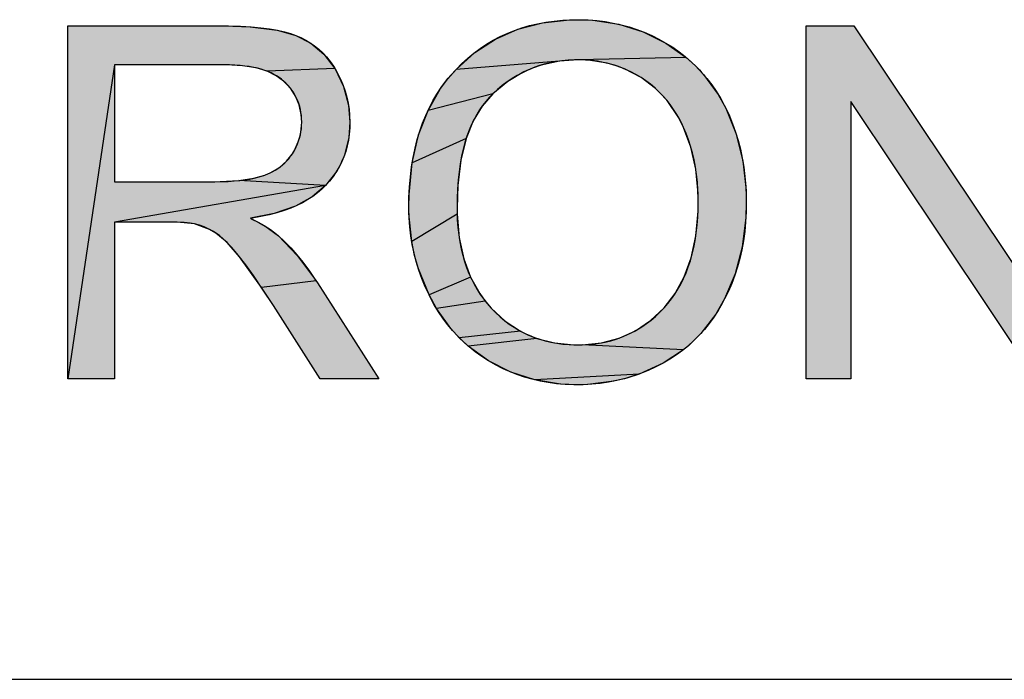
# Model space of a CAD drawing. Extents: x 0 to 841, y 0 to 594.
# Tile 47 of 102: x 674.63 to 684.56, y 63 to 69.65. Entities that reach past the tile are written whole.
import ezdxf

# ---------------------------------------------------------------- set-up
doc = ezdxf.new("R2010")
doc.units = 0
doc.header["$LTSCALE"] = 46.255
doc.header["$MEASUREMENT"] = 0
doc.layers.get('0').update_dxf_attribs({"linetype": 'CONTINUOUS'})

msp = doc.modelspace()

# ---------------------------------------------------------------- linework, layer by layer
at = {"color": 4, "linetype": 'Continuous'}
for p, q in [((676.69329, 69.58665), (676.95442, 69.5782)), ((679.65292, 69.55374), (679.90087, 69.61856)), ((679.90087, 69.61856), (680.17391, 69.64796)), ((680.17391, 69.64796), (680.25802, 69.64956)), ((680.25802, 69.64956), (680.40849, 69.64387)), ((680.40849, 69.64387), (680.67079, 69.60432)), ((680.67079, 69.60432), (680.91605, 69.5278)), ((676.95442, 69.5782), (677.22587, 69.54382)), ((677.22587, 69.54382), (677.41634, 69.49049)), ((677.41634, 69.49049), (677.56763, 69.41215)), ((679.42616, 69.45412), (679.65292, 69.55374)), ((680.91605, 69.5278), (681.14581, 69.41431)), ((677.56763, 69.41215), (677.69781, 69.30231)), ((679.2188, 69.31941), (679.42616, 69.45412)), ((681.14581, 69.41431), (681.35019, 69.26962)), ((677.69781, 69.30231), (677.80832, 69.15886)), ((679.02972, 69.14849), (679.2188, 69.31941)), ((675.58679, 69.19321), (675.11629, 66.02937)), ((676.71471, 69.19321), (675.58679, 69.19322)), ((675.58679, 69.19322), (675.58679, 68.01635)), ((676.8787, 69.18515), (676.71471, 69.19321)), ((677.01425, 69.16315), (676.8787, 69.18515)), ((680.07377, 69.23191), (679.02972, 69.14849)), ((679.8884, 69.19141), (679.80014, 69.16072)), ((680.07377, 69.23191), (679.8884, 69.19141)), ((680.2604, 69.2445), (680.07377, 69.23191)), ((681.35019, 69.26962), (680.2604, 69.2445)), ((680.36689, 69.24028), (680.2604, 69.2445)), ((680.55392, 69.21056), (680.36689, 69.24028)), ((680.64321, 69.1851), (680.55392, 69.21056)), ((680.72979, 69.1526), (680.64321, 69.1851)), ((681.35019, 69.26962), (681.44142, 69.18689)), ((681.44142, 69.18689), (681.52551, 69.09712)), ((677.12577, 69.12933), (677.01425, 69.16315)), ((677.80832, 69.15886), (677.12577, 69.12933)), ((677.21706, 69.08507), (677.12577, 69.12933)), ((677.29126, 69.03086), (677.21706, 69.08507)), ((677.80832, 69.15886), (677.81216, 69.15266)), ((677.81216, 69.15266), (677.89712, 68.97691)), ((678.94745, 69.05465), (679.02972, 69.14849)), ((679.71473, 69.12305), (679.55244, 69.02672)), ((679.80014, 69.16072), (679.71473, 69.12305)), ((680.8949, 69.06649), (680.72979, 69.1526)), ((681.52551, 69.09712), (681.67222, 68.89639)), ((677.36046, 68.95833), (677.29126, 69.03086)), ((678.873, 68.9545), (678.94745, 69.05465)), ((679.55244, 69.02672), (679.39989, 68.90086)), ((681.04028, 68.95679), (680.8949, 69.06649)), ((677.41278, 68.87872), (677.36046, 68.95833)), ((677.89712, 68.97691), (677.94611, 68.7891)), ((678.74752, 68.73518), (678.873, 68.9545)), ((679.39989, 68.90086), (678.74752, 68.73518)), ((679.39989, 68.90086), (679.29346, 68.7788)), ((681.10528, 68.89368), (681.04028, 68.95679)), ((681.16514, 68.82504), (681.10528, 68.89368)), ((681.67222, 68.89639), (681.74885, 68.75759)), ((677.44909, 68.79134), (677.41278, 68.87872)), ((677.46955, 68.69543), (677.44909, 68.79134)), ((677.94611, 68.7891), (677.9596, 68.61596)), ((681.26965, 68.67068), (681.16514, 68.82504)), ((677.47434, 68.61596), (677.46955, 68.69543)), ((678.65228, 68.48723), (678.74752, 68.73518)), ((679.29346, 68.7788), (679.20418, 68.63003)), ((681.74885, 68.75759), (681.85164, 68.50414)), ((677.46573, 68.51421), (677.47434, 68.61596)), ((677.9596, 68.61596), (677.94905, 68.46346)), ((679.20418, 68.63003), (679.1322, 68.45043)), ((681.32396, 68.56379), (681.26965, 68.67068)), ((677.45498, 68.46516), (677.46573, 68.51421)), ((681.39732, 68.36471), (681.32396, 68.56379)), ((681.85164, 68.50414), (681.92007, 68.22816)), ((677.39687, 68.32506), (677.43992, 68.4173)), ((677.43992, 68.4173), (677.45498, 68.46516)), ((677.94905, 68.46346), (677.90514, 68.28497)), ((678.58794, 68.2063), (678.65228, 68.48723)), ((679.1322, 68.45043), (678.58794, 68.2063)), ((679.1322, 68.45043), (679.07899, 68.23482)), ((677.32155, 68.2227), (677.37982, 68.29708)), ((677.37982, 68.29708), (677.39687, 68.32506)), ((681.44643, 68.14306), (681.39732, 68.36471)), ((677.25013, 68.16031), (677.32155, 68.2227)), ((677.87037, 68.20208), (677.82703, 68.12334)), ((677.90514, 68.28497), (677.87037, 68.20208)), ((678.55674, 67.88723), (678.58794, 68.2063)), ((679.07899, 68.23482), (679.04724, 67.97715)), ((681.92007, 68.22816), (681.9531, 67.92663)), ((677.10327, 68.08344), (677.16452, 68.1094)), ((677.16452, 68.1094), (677.25013, 68.16031)), ((677.82703, 68.12334), (677.71451, 67.97819)), ((681.46975, 67.89596), (681.44643, 68.14306)), ((676.59892, 68.01635), (676.65191, 68.01682)), ((676.65191, 68.01682), (676.84203, 68.02789)), ((676.84203, 68.02789), (676.9902, 68.05108)), ((677.71451, 67.97819), (676.84203, 68.02789)), ((676.9902, 68.05108), (677.10327, 68.08344)), ((677.71451, 67.97819), (675.58679, 67.60876)), ((677.71451, 67.97819), (677.58044, 67.86367)), ((679.04724, 67.97715), (679.03971, 67.75456)), ((681.4714, 67.806), (681.46975, 67.89596)), ((681.9531, 67.92663), (681.95593, 67.80346)), ((677.58044, 67.86367), (677.41012, 67.769)), ((678.55429, 67.76202), (678.55674, 67.88723)), ((681.46992, 67.71727), (681.4714, 67.806)), ((681.95593, 67.80346), (681.9517, 67.65438)), ((677.19672, 67.6949), (676.95746, 67.64767)), ((677.41012, 67.769), (677.19672, 67.6949)), ((678.55534, 67.69531), (678.55429, 67.76202)), ((678.58391, 67.41203), (678.55534, 67.69531)), ((679.03971, 67.75456), (679.04061, 67.68946)), ((681.44756, 67.46643), (681.46992, 67.71727)), ((676.21828, 67.60766), (676.13259, 67.60876)), ((676.39512, 67.59221), (676.21828, 67.60766)), ((676.95746, 67.64767), (677.10392, 67.56994)), ((679.04061, 67.68946), (678.58391, 67.41203)), ((679.04061, 67.68946), (679.06122, 67.45043)), ((681.9517, 67.65438), (681.91558, 67.35779)), ((676.54398, 67.53529), (676.39512, 67.59221)), ((676.60965, 67.49695), (676.54398, 67.53529)), ((676.7241, 67.40184), (676.60965, 67.49695)), ((677.10392, 67.56994), (677.24162, 67.47056)), ((676.84819, 67.25931), (676.7241, 67.40184)), ((677.24162, 67.47056), (677.43008, 67.27235)), ((678.61283, 67.27395), (678.58391, 67.41203)), ((679.06122, 67.45043), (679.10706, 67.23974)), ((681.40062, 67.24766), (681.44756, 67.46643)), ((681.91558, 67.35779), (681.84413, 67.08592)), ((677.06955, 66.95074), (676.84819, 67.25931)), ((677.43008, 67.27235), (677.61966, 67.01704)), ((678.6515, 67.13827), (678.61283, 67.27395)), ((679.10706, 67.23974), (679.17643, 67.05344)), ((681.33121, 67.05677), (681.40062, 67.24766)), ((678.75809, 66.87423), (678.6515, 67.13827)), ((677.61966, 67.01704), (677.06955, 66.95074)), ((679.17643, 67.05344), (678.75809, 66.87423)), ((679.17643, 67.05344), (679.26884, 66.88822)), ((681.24029, 66.89015), (681.33121, 67.05677)), ((681.84413, 67.08592), (681.73797, 66.83532)), ((677.18854, 66.76987), (677.06955, 66.95074)), ((678.8324, 66.73735), (678.75809, 66.87423)), ((679.32395, 66.81262), (678.8324, 66.73735)), ((679.26884, 66.88822), (679.32395, 66.81262)), ((679.32395, 66.81262), (679.38499, 66.74169)), ((681.12762, 66.74497), (681.24029, 66.89015)), ((681.73797, 66.83532), (681.64863, 66.68078)), ((678.97786, 66.53492), (678.8324, 66.73735)), ((679.38499, 66.74169), (679.52615, 66.61185)), ((680.98946, 66.61557), (681.12762, 66.74497)), ((679.52615, 66.61185), (679.6786, 66.51095)), ((680.83894, 66.51443), (680.98946, 66.61557)), ((681.64863, 66.68078), (681.49856, 66.48623)), ((679.06164, 66.44391), (678.97786, 66.53492)), ((679.6786, 66.51095), (679.06164, 66.44391)), ((679.6786, 66.51095), (679.75965, 66.47072)), ((680.67482, 66.44019), (680.83894, 66.51443)), ((679.15281, 66.3597), (679.06164, 66.44391)), ((679.84394, 66.43732), (679.15281, 66.3597)), ((679.75965, 66.47072), (679.84394, 66.43732)), ((679.84394, 66.43732), (680.02249, 66.39092)), ((680.49638, 66.39269), (680.67482, 66.44019)), ((681.49856, 66.48623), (681.41365, 66.40045)), ((679.3577, 66.21155), (679.15281, 66.3597)), ((680.02249, 66.39092), (680.21706, 66.37181)), ((680.21706, 66.37181), (680.25295, 66.37137)), ((680.25295, 66.37137), (680.30079, 66.37214)), ((680.30079, 66.37214), (680.49638, 66.39269)), ((681.32213, 66.32223), (680.30079, 66.37214)), ((681.32213, 66.32223), (681.11927, 66.18844)), ((681.41365, 66.40045), (681.32213, 66.32223)), ((679.58223, 66.09654), (679.3577, 66.21155)), ((681.11927, 66.18844), (680.87615, 66.07743)), ((679.82287, 66.01826), (679.58223, 66.09654)), ((680.87615, 66.07743), (679.82287, 66.01826)), ((680.08237, 65.97627), (679.82287, 66.01826)), ((680.75055, 66.03646), (680.62224, 66.00517)), ((680.87615, 66.07743), (680.75055, 66.03646)), ((680.25548, 65.96885), (680.08237, 65.97627)), ((680.35716, 65.97152), (680.25548, 65.96885)), ((680.62224, 66.00517), (680.35716, 65.97152))]:
    msp.add_line(p, q, dxfattribs=at)
at = {"color": 3, "linetype": 'Continuous'}
for q in [(709, 63), (826, 63)]:
    msp.add_line((601, 63), q, dxfattribs=at)
at = {"color": 4, "linetype": 'Continuous'}
for points in [[(675.11629, 66.02937), (675.11629, 69.58665), (676.69329, 69.58665), (676.73537, 69.58645), (676.85607, 69.58355), (676.96505, 69.57744), (677.06312, 69.56845), (677.15107, 69.5569), (677.22965, 69.54307), (677.2996, 69.52723), (677.3616, 69.50963), (677.41634, 69.49049), (677.46672, 69.46901), (677.51478, 69.44445), (677.56066, 69.41676), (677.60443, 69.38593), (677.64615, 69.35189), (677.68589, 69.31456), (677.72375, 69.27378), (677.75975, 69.2294), (677.79392, 69.18123), (677.81216, 69.15266), (677.84307, 69.09812), (677.87025, 69.04255), (677.89378, 68.98586), (677.91371, 68.92795), (677.93006, 68.86882), (677.94284, 68.80832), (677.95205, 68.74634), (677.95766, 68.68274), (677.9596, 68.61738), (677.9596, 68.61597), (677.95822, 68.55946), (677.95324, 68.49669), (677.94477, 68.43636), (677.93287, 68.3783), (677.91759, 68.32233), (677.89896, 68.26828), (677.87695, 68.21601), (677.86467, 68.1905), (677.85153, 68.16539), (677.82268, 68.11641), (677.79031, 68.06894), (677.7543, 68.02289), (677.71451, 67.97819), (677.6755, 67.93959), (677.63308, 67.90297), (677.58708, 67.86831), (677.53733, 67.83558), (677.4836, 67.80481), (677.42566, 67.77603), (677.36325, 67.74931), (677.29612, 67.72472), (677.22396, 67.70237), (677.14648, 67.68238), (677.06336, 67.66489), (676.97427, 67.65006), (676.95746, 67.64767), (676.96585, 67.64365), (677.04111, 67.60548), (677.10508, 67.56924), (677.15906, 67.53478), (677.20423, 67.50194), (677.24162, 67.47056), (677.30225, 67.41243), (677.36297, 67.34893), (677.42383, 67.27977), (677.48485, 67.20465), (677.54608, 67.12324), (677.60754, 67.03519), (677.63251, 66.99752), (678.25121, 66.02937), (677.65905, 66.02937), (677.18854, 66.76987), (677.08055, 66.93432), (676.98716, 67.07105), (676.91066, 67.17757), (676.84819, 67.25931), (676.82101, 67.29335), (676.7703, 67.35282), (676.72423, 67.40171), (676.68237, 67.44128), (676.64431, 67.47267), (676.60965, 67.49695), (676.58384, 67.51302), (676.53677, 67.53899), (676.48977, 67.56071), (676.44263, 67.5784), (676.39512, 67.59221), (676.35139, 67.59898), (676.28933, 67.60451), (676.20473, 67.608), (676.13259, 67.60876), (675.58679, 67.60876), (675.58679, 66.02937), (675.11629, 66.02937)], [(678.55429, 67.76202), (678.55563, 67.85489), (678.56073, 67.96303), (678.5695, 68.06674), (678.58181, 68.1662), (678.59754, 68.2616), (678.61658, 68.35313), (678.63885, 68.44097), (678.66426, 68.52527), (678.69275, 68.6062), (678.72427, 68.68392), (678.75881, 68.75856), (678.79635, 68.83026), (678.83689, 68.89915), (678.88046, 68.96533), (678.92709, 69.0289), (678.95158, 69.05974), (678.97685, 69.08996), (679.02972, 69.14849), (679.08809, 69.20703), (679.14809, 69.26163), (679.20977, 69.31239), (679.27318, 69.35944), (679.33838, 69.40287), (679.40547, 69.44274), (679.47449, 69.4791), (679.54548, 69.51196), (679.61853, 69.54136), (679.69376, 69.5673), (679.77129, 69.58978), (679.85124, 69.60877), (679.93375, 69.62424), (680.01896, 69.63611), (680.107, 69.64432), (680.19805, 69.64875), (680.25802, 69.64956), (680.27304, 69.6495), (680.36182, 69.64688), (680.44843, 69.64038), (680.53297, 69.63007), (680.61554, 69.61603), (680.69624, 69.59828), (680.77517, 69.57684), (680.85241, 69.55174), (680.92805, 69.52295), (681.00214, 69.49046), (681.07471, 69.45426), (681.14581, 69.41431), (681.21415, 69.37119), (681.27926, 69.32544), (681.34126, 69.27703), (681.40025, 69.22591), (681.45632, 69.17203), (681.48328, 69.14404), (681.50953, 69.11534), (681.5599, 69.05581), (681.60747, 68.99337), (681.65229, 68.92792), (681.69439, 68.85932), (681.73377, 68.78747), (681.74885, 68.75759), (681.78514, 68.67955), (681.81801, 68.59934), (681.84746, 68.51689), (681.87348, 68.43209), (681.89605, 68.34487), (681.91512, 68.25511), (681.93064, 68.16271), (681.94254, 68.06757), (681.95074, 67.96957), (681.95514, 67.86861), (681.95593, 67.80346), (681.95432, 67.71111), (681.94887, 67.61179), (681.93966, 67.51541), (681.92678, 67.42184), (681.91029, 67.33095), (681.89026, 67.24261), (681.86673, 67.15672), (681.83973, 67.07314), (681.80928, 66.99178), (681.77536, 66.91254), (681.73797, 66.83532), (681.71283, 66.78791), (681.67162, 66.71707), (681.62795, 66.64985), (681.58181, 66.58609), (681.5332, 66.52565), (681.48207, 66.46843), (681.42836, 66.41431), (681.40052, 66.38839), (681.37201, 66.36322), (681.31302, 66.31514), (681.25131, 66.27001), (681.18676, 66.22779), (681.11927, 66.18844), (681.04303, 66.14889), (680.966, 66.1134), (680.8881, 66.08188), (680.80923, 66.05429), (680.7694, 66.04194), (680.72929, 66.03055), (680.64826, 66.01068), (680.56604, 65.99465), (680.48251, 65.98245), (680.39756, 65.9741), (680.31106, 65.96964), (680.25548, 65.96884), (680.21832, 65.96918), (680.12947, 65.97273), (680.04314, 65.98012), (679.95919, 65.99124), (679.87748, 66.00605), (679.79787, 66.02449), (679.72022, 66.04656), (679.64442, 66.07223), (679.57034, 66.10154), (679.53391, 66.11757), (679.49789, 66.13451), (679.42703, 66.17117), (679.3577, 66.21155), (679.28912, 66.25583), (679.22387, 66.30267), (679.16181, 66.3521), (679.10285, 66.40415), (679.04689, 66.45888), (678.99389, 66.51633), (678.9438, 66.57653), (678.89658, 66.63956), (678.85218, 66.70551), (678.81057, 66.77452), (678.77175, 66.84669), (678.75809, 66.87423), (678.72, 66.95705), (678.68592, 67.04066), (678.65582, 67.12509), (678.62964, 67.21041), (678.61801, 67.25343), (678.60736, 67.29668), (678.58897, 67.38391), (678.57447, 67.47215), (678.56385, 67.56148), (678.55714, 67.65197), (678.55437, 67.74369), (678.55429, 67.76202)], [(682.55807, 66.02937), (682.55807, 69.58665), (683.04095, 69.58665), (684.90941, 66.79387), (684.90941, 69.58665), (685.36084, 69.58665), (685.36084, 66.02937), (684.87796, 66.02937), (683.0095, 68.82468), (683.0095, 66.02937), (682.55807, 66.02937)], [(675.58679, 68.01635), (676.59892, 68.01635), (676.66754, 68.01715), (676.73318, 68.01957), (676.79396, 68.02348), (676.85014, 68.02876), (676.90194, 68.03531), (676.9496, 68.04301), (676.99333, 68.05177), (677.03338, 68.06148), (677.06995, 68.07206), (677.10327, 68.08344), (677.11614, 68.08831), (677.14786, 68.10161), (677.1778, 68.11604), (677.20605, 68.13158), (677.23271, 68.14823), (677.25785, 68.166), (677.28153, 68.18489), (677.30382, 68.20492), (677.32478, 68.22613), (677.34441, 68.24854), (677.36275, 68.27217), (677.37982, 68.29708), (677.38772, 68.30965), (677.40434, 68.33845), (677.41911, 68.36753), (677.43207, 68.39695), (677.44326, 68.42674), (677.45273, 68.45696), (677.46048, 68.48765), (677.46652, 68.51884), (677.47085, 68.55058), (677.47346, 68.58293), (677.47434, 68.61597), (677.47355, 68.64883), (677.47106, 68.6821), (677.46691, 68.7142), (677.46116, 68.74522), (677.45381, 68.77522), (677.44489, 68.80428), (677.43439, 68.83246), (677.42232, 68.8598), (677.41568, 68.87318), (677.40864, 68.88637), (677.39336, 68.91216), (677.37644, 68.93723), (677.35783, 68.9616), (677.33748, 68.98532), (677.31531, 69.0084), (677.29126, 69.03086), (677.26935, 69.0492), (677.24583, 69.06655), (677.22063, 69.08292), (677.19365, 69.0983), (677.1648, 69.1127), (677.13397, 69.12608), (677.10105, 69.13842), (677.06592, 69.14966), (677.02845, 69.15977), (676.9885, 69.16869), (676.94595, 69.17636), (676.90064, 69.18269), (676.85243, 69.18762), (676.80115, 69.19106), (676.74664, 69.19291), (676.71237, 69.19322)], [(679.03971, 67.75456), (679.04006, 67.71352), (679.04294, 67.63254), (679.04862, 67.55487), (679.05699, 67.48036), (679.06797, 67.40887), (679.08146, 67.34025), (679.09741, 67.27438), (679.11575, 67.21112), (679.13643, 67.15035), (679.15943, 67.09196), (679.18472, 67.03584), (679.2123, 66.98188), (679.24216, 66.92999), (679.27433, 66.88009), (679.30884, 66.8321), (679.34572, 66.78598), (679.38499, 66.74169), (679.4289, 66.69694), (679.47381, 66.65538), (679.51975, 66.6169), (679.56674, 66.58141), (679.61484, 66.54882), (679.6641, 66.51905), (679.71457, 66.49205), (679.74029, 66.47957), (679.76633, 66.46778), (679.81938, 66.44622), (679.8738, 66.42737), (679.92966, 66.4112), (679.98707, 66.39773), (680.04611, 66.38698), (680.10689, 66.37899), (680.16951, 66.3738), (680.23409, 66.37149), (680.25295, 66.37137), (680.28345, 66.37168), (680.34856, 66.37448), (680.41159, 66.38014), (680.47266, 66.38858), (680.53187, 66.39974), (680.58934, 66.41359), (680.64514, 66.4301), (680.69939, 66.44926), (680.75215, 66.47107), (680.80353, 66.49555), (680.85354, 66.52272), (680.90222, 66.5526), (680.94964, 66.58523), (680.99585, 66.6207), (681.0409, 66.65908), (681.08481, 66.70047), (681.12762, 66.74497), (681.16565, 66.78868), (681.20147, 66.83444), (681.23514, 66.88233), (681.26666, 66.93243), (681.29606, 66.98482), (681.32333, 67.0396), (681.34847, 67.09687), (681.37144, 67.15674), (681.39222, 67.21934), (681.41075, 67.28478), (681.42698, 67.3532), (681.44083, 67.42473), (681.45223, 67.49951), (681.46108, 67.5777), (681.46727, 67.65944), (681.47071, 67.74488), (681.4714, 67.806), (681.47107, 67.8467), (681.46822, 67.93033), (681.46254, 68.01104), (681.45411, 68.08894), (681.44302, 68.16414), (681.42933, 68.23672), (681.41312, 68.30679), (681.39444, 68.37445), (681.37333, 68.43977), (681.34983, 68.50286), (681.32396, 68.56379), (681.31361, 68.58613), (681.28549, 68.64193), (681.25543, 68.69503), (681.22342, 68.74555), (681.18947, 68.79359), (681.15355, 68.83925), (681.11564, 68.88259), (681.0757, 68.92371), (681.0337, 68.96262), (680.98961, 68.99936), (680.94337, 69.03398), (680.8949, 69.06649), (680.84348, 69.09696), (680.79118, 69.12448), (680.73796, 69.14911), (680.68374, 69.17089), (680.65622, 69.18073), (680.62843, 69.18986), (680.57204, 69.20602), (680.51448, 69.21938), (680.45566, 69.22992), (680.39548, 69.23765), (680.33384, 69.24251), (680.27065, 69.24446), (680.2604, 69.2445), (680.22469, 69.24406), (680.1605, 69.24099), (680.09797, 69.23504), (680.03702, 69.22626), (679.97754, 69.2147), (679.91944, 69.20036), (679.86264, 69.18327), (679.80705, 69.16342), (679.77968, 69.15244), (679.7526, 69.14077), (679.69928, 69.11533), (679.64704, 69.08706), (679.5958, 69.05591), (679.5455, 69.0218), (679.49612, 68.98466), (679.44759, 68.94438), (679.39989, 68.90086), (679.36422, 68.86484), (679.33028, 68.82628), (679.29804, 68.78507), (679.26748, 68.74111), (679.2386, 68.69426), (679.21141, 68.64439), (679.18594, 68.59135), (679.16223, 68.53497), (679.14033, 68.47508), (679.12031, 68.4115), (679.10226, 68.34403), (679.08625, 68.27249), (679.0724, 68.19667), (679.06081, 68.11635), (679.05161, 68.03131), (679.04494, 67.94134), (679.04092, 67.84618), (679.03971, 67.75456)]]:
    msp.add_lwpolyline(points, dxfattribs=at)
for points in [[(676.69329, 69.58664), (675.58679, 69.19321), (675.11629, 69.58664)], [(675.11629, 66.02937), (675.11629, 69.58664), (675.58679, 69.19321)], [(676.95442, 69.5782), (675.58679, 69.19321), (676.69329, 69.58664)], [(679.65292, 69.55374), (679.90087, 69.61856), (680.67079, 69.60432)], [(680.67079, 69.60432), (680.91605, 69.5278), (679.65292, 69.55374)], [(679.90087, 69.61856), (680.17391, 69.64796), (680.40849, 69.64387)], [(680.40849, 69.64387), (680.67079, 69.60432), (679.90087, 69.61856)], [(680.25802, 69.64956), (680.40849, 69.64387), (680.17391, 69.64796)], [(683.0095, 68.82468), (682.55807, 66.02937), (683.04095, 69.58664)], [(682.55807, 66.02937), (682.55807, 69.58664), (683.04095, 69.58664)], [(683.04095, 69.58664), (684.90941, 66.79387), (683.0095, 68.82468)], [(677.22587, 69.54382), (675.58679, 69.19321), (676.95442, 69.5782)], [(677.41634, 69.49049), (675.58679, 69.19321), (677.22587, 69.54382)], [(677.56763, 69.41215), (675.58679, 69.19321), (677.41634, 69.49049)], [(679.42616, 69.45412), (679.65292, 69.55374), (680.91605, 69.5278)], [(680.91605, 69.5278), (681.14581, 69.41431), (679.42616, 69.45412)], [(677.69781, 69.30231), (675.58679, 69.19321), (677.56763, 69.41215)], [(679.2188, 69.31941), (679.42616, 69.45412), (681.14581, 69.41431)], [(681.14581, 69.41431), (681.35019, 69.26962), (679.2188, 69.31941)], [(675.58679, 69.19321), (677.69781, 69.30231), (676.59531, 69.19321)], [(676.59531, 69.19321), (677.69781, 69.30231), (676.71237, 69.19321)], [(676.71237, 69.19321), (677.69781, 69.30231), (676.71471, 69.19321)], [(676.71471, 69.19321), (677.69781, 69.30231), (676.8787, 69.18515)], [(676.8787, 69.18515), (677.69781, 69.30231), (677.01425, 69.16315)], [(677.69781, 69.30231), (677.80832, 69.15886), (677.01425, 69.16315)], [(679.02972, 69.14849), (679.2188, 69.31941), (680.07377, 69.23191)], [(681.35019, 69.26962), (680.2604, 69.2445), (679.2188, 69.31941)], [(680.2604, 69.2445), (680.07377, 69.23191), (679.2188, 69.31941)], [(675.11629, 66.02937), (675.58679, 69.19321), (675.58679, 69.07082)], [(679.02972, 69.14849), (680.07377, 69.23191), (679.8884, 69.19141)], [(679.80014, 69.16072), (679.02972, 69.14849), (679.8884, 69.19141)], [(680.2604, 69.2445), (681.35019, 69.26962), (680.36689, 69.24028)], [(680.36689, 69.24028), (681.35019, 69.26962), (680.55392, 69.21056)], [(681.35019, 69.26962), (681.44142, 69.18689), (680.55392, 69.21056)], [(680.64321, 69.1851), (680.55392, 69.21056), (681.44142, 69.18689)], [(680.64321, 69.1851), (681.44142, 69.18689), (680.72979, 69.1526)], [(681.44142, 69.18689), (681.52551, 69.09712), (680.72979, 69.1526)], [(677.12577, 69.12933), (677.01425, 69.16315), (677.80832, 69.15886)], [(677.12577, 69.12933), (677.80832, 69.15886), (677.81216, 69.15266)], [(677.12577, 69.12933), (677.81216, 69.15266), (677.21706, 69.08507)], [(677.21706, 69.08507), (677.81216, 69.15266), (677.29126, 69.03086)], [(677.81216, 69.15266), (677.89712, 68.97691), (677.29126, 69.03086)], [(678.94745, 69.05465), (679.02972, 69.14849), (679.71473, 69.12305)], [(679.71473, 69.12305), (679.55244, 69.02672), (678.94745, 69.05465)], [(679.80014, 69.16072), (679.71473, 69.12305), (679.02972, 69.14849)], [(680.8949, 69.06649), (680.72979, 69.1526), (681.52551, 69.09712)], [(680.8949, 69.06649), (681.52551, 69.09712), (681.04028, 68.95679)], [(681.52551, 69.09712), (681.67222, 68.89639), (681.04028, 68.95679)], [(675.58679, 68.01635), (675.11629, 66.02937), (675.58679, 69.07082)], [(677.36046, 68.95833), (677.29126, 69.03086), (677.89712, 68.97691)], [(678.873, 68.9545), (678.94745, 69.05465), (679.55244, 69.02672)], [(679.55244, 69.02672), (679.39989, 68.90086), (678.873, 68.9545)], [(677.36046, 68.95833), (677.89712, 68.97691), (677.41278, 68.87872)], [(677.41278, 68.87872), (677.89712, 68.97691), (677.44909, 68.79134)], [(677.89712, 68.97691), (677.94611, 68.7891), (677.44909, 68.79134)], [(678.74752, 68.73518), (678.873, 68.9545), (679.39989, 68.90086)], [(678.74752, 68.73518), (679.39989, 68.90086), (679.29346, 68.7788)], [(681.10528, 68.89368), (681.04028, 68.95679), (681.67222, 68.89639)], [(681.10528, 68.89368), (681.67222, 68.89639), (681.16514, 68.82504)], [(681.67222, 68.89639), (681.74885, 68.75759), (681.16514, 68.82504)], [(677.46955, 68.69543), (677.44909, 68.79134), (677.94611, 68.7891)], [(677.46955, 68.69543), (677.94611, 68.7891), (677.47434, 68.61596)], [(677.94611, 68.7891), (677.9596, 68.61596), (677.47434, 68.61596)], [(681.26965, 68.67068), (681.16514, 68.82504), (681.74885, 68.75759)], [(683.0095, 68.82468), (683.0095, 66.02937), (682.55807, 66.02937)], [(684.87796, 66.02937), (683.0095, 68.82468), (684.90941, 66.79387)], [(678.65228, 68.48723), (678.74752, 68.73518), (679.20418, 68.63003)], [(679.29346, 68.7788), (679.20418, 68.63003), (678.74752, 68.73518)], [(681.26965, 68.67068), (681.74885, 68.75759), (681.32396, 68.56379)], [(681.74885, 68.75759), (681.85164, 68.50414), (681.32396, 68.56379)], [(677.46573, 68.51421), (677.9596, 68.61596), (677.45498, 68.46516)], [(677.9596, 68.61596), (677.94905, 68.46346), (677.45498, 68.46516)], [(677.46573, 68.51421), (677.47434, 68.61596), (677.9596, 68.61596)], [(679.20418, 68.63003), (679.1322, 68.45043), (678.65228, 68.48723)], [(681.39732, 68.36471), (681.32396, 68.56379), (681.85164, 68.50414)], [(681.85164, 68.50414), (681.92007, 68.22816), (681.39732, 68.36471)], [(677.39687, 68.32506), (677.94905, 68.46346), (677.37982, 68.29708)], [(677.94905, 68.46346), (677.90514, 68.28497), (677.37982, 68.29708)], [(677.43992, 68.4173), (677.94905, 68.46346), (677.39687, 68.32506)], [(677.43992, 68.4173), (677.45498, 68.46516), (677.94905, 68.46346)], [(678.58794, 68.2063), (678.65228, 68.48723), (679.1322, 68.45043)], [(678.58794, 68.2063), (679.1322, 68.45043), (679.07899, 68.23482)], [(677.32155, 68.2227), (677.37982, 68.29708), (677.90514, 68.28497)], [(681.44643, 68.14306), (681.39732, 68.36471), (681.92007, 68.22816)], [(677.25013, 68.16031), (677.32155, 68.2227), (677.87037, 68.20208)], [(677.87037, 68.20208), (677.82703, 68.12334), (677.25013, 68.16031)], [(677.90514, 68.28497), (677.87037, 68.20208), (677.32155, 68.2227)], [(678.55674, 67.88723), (678.58794, 68.2063), (679.04724, 67.97715)], [(679.07899, 68.23482), (679.04724, 67.97715), (678.58794, 68.2063)], [(681.92007, 68.22816), (681.9531, 67.92663), (681.44643, 68.14306)], [(676.9902, 68.05108), (677.82703, 68.12334), (676.84203, 68.02789)], [(677.82703, 68.12334), (677.71451, 67.97819), (676.84203, 68.02789)], [(677.10327, 68.08344), (677.82703, 68.12334), (676.9902, 68.05108)], [(677.16452, 68.1094), (677.82703, 68.12334), (677.10327, 68.08344)], [(677.16452, 68.1094), (677.25013, 68.16031), (677.82703, 68.12334)], [(681.46975, 67.89596), (681.44643, 68.14306), (681.9531, 67.92663)], [(675.58679, 67.60876), (675.11629, 66.02937), (675.69205, 68.01635)], [(675.69205, 68.01635), (675.11629, 66.02937), (675.58679, 68.01635)], [(677.71451, 67.97819), (675.58679, 67.60876), (676.59892, 68.01635)], [(676.59892, 68.01635), (675.58679, 67.60876), (675.69205, 68.01635)], [(676.59892, 68.01635), (676.65191, 68.01682), (677.71451, 67.97819)], [(676.84203, 68.02789), (677.71451, 67.97819), (676.65191, 68.01682)], [(675.58679, 67.60876), (677.71451, 67.97819), (677.58044, 67.86367)], [(678.55674, 67.88723), (679.04724, 67.97715), (678.55429, 67.76202)], [(679.04724, 67.97715), (679.03971, 67.75456), (678.55429, 67.76202)], [(681.46975, 67.89596), (681.9531, 67.92663), (681.4714, 67.806)], [(681.9531, 67.92663), (681.95593, 67.80346), (681.4714, 67.806)], [(677.41012, 67.769), (675.58679, 67.60876), (677.58044, 67.86367)], [(681.46992, 67.71727), (681.4714, 67.806), (681.95593, 67.80346)], [(681.95593, 67.80346), (681.9517, 67.65438), (681.46992, 67.71727)], [(677.19672, 67.6949), (675.58679, 67.60876), (677.41012, 67.769)], [(676.95746, 67.64767), (675.58679, 67.60876), (677.19672, 67.6949)], [(678.55534, 67.69531), (678.55429, 67.76202), (679.03971, 67.75456)], [(679.03971, 67.75456), (679.04061, 67.68946), (678.55534, 67.69531)], [(678.58391, 67.41203), (678.55534, 67.69531), (679.04061, 67.68946)], [(681.44756, 67.46643), (681.46992, 67.71727), (681.9517, 67.65438)], [(675.58679, 67.60876), (675.58679, 66.02937), (675.11629, 66.02937)], [(675.58679, 67.60876), (676.95746, 67.64767), (676.13259, 67.60876)], [(676.13259, 67.60876), (676.95746, 67.64767), (676.21828, 67.60766)], [(676.21828, 67.60766), (676.95746, 67.64767), (676.39512, 67.59221)], [(676.95746, 67.64767), (677.10392, 67.56994), (676.39512, 67.59221)], [(678.58391, 67.41203), (679.04061, 67.68946), (679.06122, 67.45043)], [(681.9517, 67.65438), (681.91558, 67.35779), (681.44756, 67.46643)], [(676.54398, 67.53529), (676.39512, 67.59221), (677.10392, 67.56994)], [(676.54398, 67.53529), (677.10392, 67.56994), (676.60965, 67.49695)], [(677.10392, 67.56994), (677.24162, 67.47056), (676.60965, 67.49695)], [(676.7241, 67.40184), (676.60965, 67.49695), (677.24162, 67.47056)], [(677.24162, 67.47056), (677.43008, 67.27235), (676.7241, 67.40184)], [(676.84819, 67.25931), (676.7241, 67.40184), (677.43008, 67.27235)], [(678.58391, 67.41203), (679.06122, 67.45043), (678.61283, 67.27395)], [(679.06122, 67.45043), (679.10706, 67.23974), (678.61283, 67.27395)], [(681.40062, 67.24766), (681.44756, 67.46643), (681.91558, 67.35779)], [(681.91558, 67.35779), (681.84413, 67.08592), (681.40062, 67.24766)], [(677.43008, 67.27235), (677.61966, 67.01704), (676.84819, 67.25931)], [(677.06955, 66.95074), (676.84819, 67.25931), (677.61966, 67.01704)], [(678.6515, 67.13827), (678.61283, 67.27395), (679.10706, 67.23974)], [(679.10706, 67.23974), (679.17643, 67.05344), (678.6515, 67.13827)], [(681.33121, 67.05677), (681.40062, 67.24766), (681.84413, 67.08592)], [(678.75809, 66.87423), (678.6515, 67.13827), (679.17643, 67.05344)], [(677.06955, 66.95074), (677.61966, 67.01704), (677.63251, 66.99752)], [(678.75809, 66.87423), (679.17643, 67.05344), (679.26884, 66.88822)], [(681.33121, 67.05677), (681.84413, 67.08592), (681.24029, 66.89015)], [(681.84413, 67.08592), (681.73797, 66.83532), (681.24029, 66.89015)], [(677.06955, 66.95074), (677.63251, 66.99752), (677.18854, 66.76987)], [(677.18854, 66.76987), (677.63251, 66.99752), (677.65905, 66.02937)], [(677.63251, 66.99752), (678.25121, 66.02937), (677.65905, 66.02937)], [(679.26884, 66.88822), (679.32395, 66.81262), (678.75809, 66.87423)], [(678.8324, 66.73735), (678.75809, 66.87423), (679.32395, 66.81262)], [(678.8324, 66.73735), (679.32395, 66.81262), (679.38499, 66.74169)], [(681.12762, 66.74497), (681.24029, 66.89015), (681.73797, 66.83532)], [(681.73797, 66.83532), (681.64863, 66.68078), (681.12762, 66.74497)], [(679.38499, 66.74169), (679.52615, 66.61185), (678.8324, 66.73735)], [(678.97786, 66.53492), (678.8324, 66.73735), (679.52615, 66.61185)], [(680.98946, 66.61557), (681.12762, 66.74497), (681.64863, 66.68078)], [(679.52615, 66.61185), (679.6786, 66.51095), (678.97786, 66.53492)], [(680.98946, 66.61557), (681.64863, 66.68078), (680.83894, 66.51443)], [(681.64863, 66.68078), (681.49856, 66.48623), (680.83894, 66.51443)], [(679.06164, 66.44391), (678.97786, 66.53492), (679.6786, 66.51095)], [(679.06164, 66.44391), (679.6786, 66.51095), (679.75965, 66.47072)], [(680.67482, 66.44019), (680.83894, 66.51443), (681.49856, 66.48623)], [(679.75965, 66.47072), (679.84394, 66.43732), (679.06164, 66.44391)], [(679.15281, 66.3597), (679.06164, 66.44391), (679.84394, 66.43732)], [(679.15281, 66.3597), (679.84394, 66.43732), (680.02249, 66.39092)], [(680.49638, 66.39269), (680.67482, 66.44019), (681.41365, 66.40045)], [(681.49856, 66.48623), (681.41365, 66.40045), (680.67482, 66.44019)], [(680.21706, 66.37181), (679.15281, 66.3597), (680.02249, 66.39092)], [(680.25295, 66.37137), (679.15281, 66.3597), (680.21706, 66.37181)], [(679.15281, 66.3597), (680.25295, 66.37137), (681.32213, 66.32223)], [(679.3577, 66.21155), (679.15281, 66.3597), (681.32213, 66.32223)], [(681.32213, 66.32223), (681.11927, 66.18844), (679.3577, 66.21155)], [(680.30079, 66.37214), (681.32213, 66.32223), (680.25295, 66.37137)], [(680.49638, 66.39269), (681.41365, 66.40045), (680.30079, 66.37214)], [(681.41365, 66.40045), (681.32213, 66.32223), (680.30079, 66.37214)], [(679.58223, 66.09654), (679.3577, 66.21155), (681.11927, 66.18844)], [(681.11927, 66.18844), (680.87615, 66.07743), (679.58223, 66.09654)], [(679.82287, 66.01826), (679.58223, 66.09654), (680.87615, 66.07743)], [(679.82287, 66.01826), (680.87615, 66.07743), (680.75055, 66.03646)], [(680.75055, 66.03646), (680.62224, 66.00517), (679.82287, 66.01826)], [(680.08237, 65.97627), (679.82287, 66.01826), (680.62224, 66.00517)], [(680.62224, 66.00517), (680.35716, 65.97152), (680.08237, 65.97627)], [(680.25548, 65.96885), (680.08237, 65.97627), (680.35716, 65.97152)]]:
    msp.add_solid(points, dxfattribs=at)

doc.saveas('drawing.dxf')
